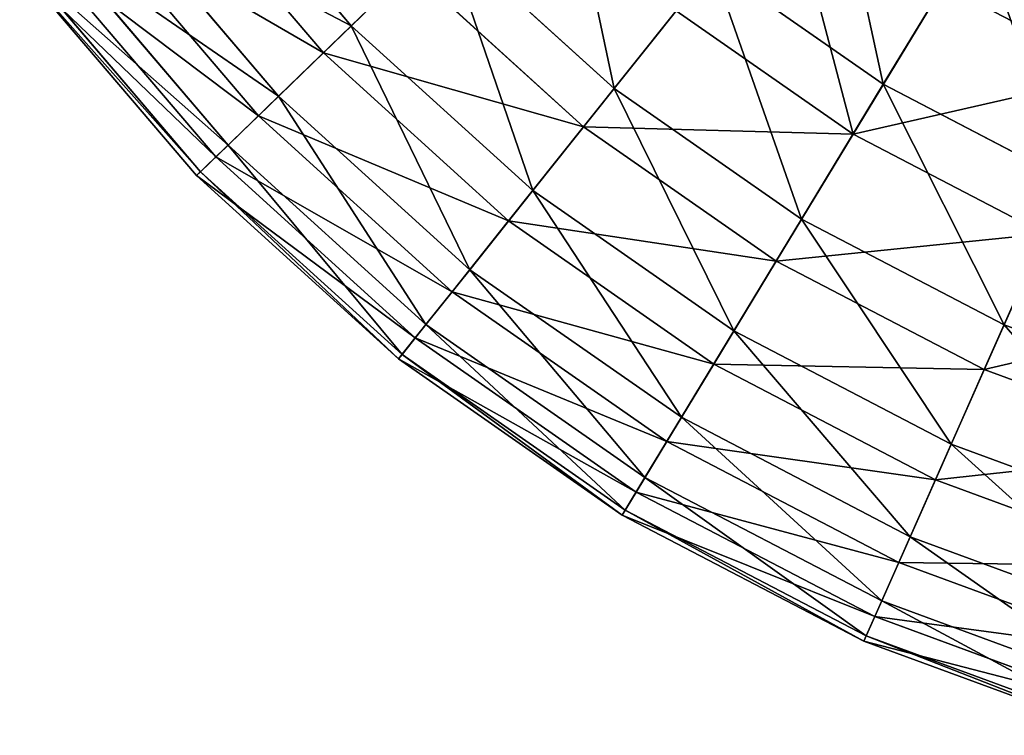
# Model space of a CAD drawing. Extents: x 1 to 133, y -12 to 0.
# Tile 2 of 256: x 13.19 to 15.96, y -11.71 to -9.69. Entities that reach past the tile are written whole.
import ezdxf

# ---------------------------------------------------------------- set-up
doc = ezdxf.new("R2010")
doc.units = 0
doc.header["$LTSCALE"] = 2.54
doc.layers.get('0').update_dxf_attribs({"color": 13, "linetype": 'CONTINUOUS'})

# ---------------------------------------------------------------- blocks, each defined once
blk = doc.blocks.new('SLING_IV_-_Z_O_ENIE16_06_B')
at = {"color": 0}
for p, q in [((13.6758, -9.1837, 3.9687), (14.1234, -9.7094, 3.9687)), ((13.6758, -9.1837, 3.9687), (14.1234, -9.7094, 3.9687)), ((13.5881, -9.2491, 9.0109), (14.0448, -9.7855, 9.0109)), ((13.5881, -9.2491, 9.0109), (14.0448, -9.7855, 9.0109)), ((13.4475, -9.3541, 4.6551), (13.9187, -9.9076, 4.6551)), ((13.4475, -9.3541, 4.6551), (13.9187, -9.9076, 4.6551)), ((13.3839, -9.4015, 8.3129), (13.8617, -9.9628, 8.3129)), ((13.3839, -9.4015, 8.3129), (13.8617, -9.9628, 8.3129)), ((14.3874, -9.4537, 3.3229), (14.1234, -9.7094, 3.9687)), ((14.3874, -9.4537, 3.3229), (14.1234, -9.7094, 3.9687)), ((14.3874, -9.4537, 3.3229), (14.8637, -9.8863, 3.3229)), ((14.3874, -9.4537, 3.3229), (14.8637, -9.8863, 3.3229)), ((15.8887, -9.434, 2.1915), (15.6218, -9.8742, 2.7275)), ((15.8887, -9.434, 2.1915), (15.6218, -9.8742, 2.7275)), ((13.2889, -9.4724, 5.3713), (13.7766, -10.0453, 5.3713)), ((13.2889, -9.4724, 5.3713), (13.7766, -10.0453, 5.3713)), ((13.2503, -9.5012, 7.5887), (13.742, -10.0788, 7.5887)), ((13.2503, -9.5012, 7.5887), (13.742, -10.0788, 7.5887)), ((13.2025, -9.5369, 6.1066), (13.6991, -10.1203, 6.1066)), ((13.2025, -9.5369, 6.1066), (13.6991, -10.1203, 6.1066)), ((15.1409, -9.5387, 2.7275), (14.8637, -9.8863, 3.3229)), ((15.1409, -9.5387, 2.7275), (14.8637, -9.8863, 3.3229)), ((15.1409, -9.5387, 2.7275), (15.6218, -9.8742, 2.7275)), ((15.1409, -9.5387, 2.7275), (15.6218, -9.8742, 2.7275)), ((13.1895, -9.5466, 6.8495), (13.6875, -10.1315, 6.8495)), ((13.1895, -9.5466, 6.8495), (13.6875, -10.1315, 6.8495)), ((14.0448, -9.7855, 9.0109), (14.2885, -9.5495, 9.672)), ((14.0448, -9.7855, 9.0109), (14.2885, -9.5495, 9.672)), ((14.2885, -9.5495, 9.672), (14.7778, -9.9939, 9.672)), ((14.2885, -9.5495, 9.672), (14.7778, -9.9939, 9.672)), ((15.5368, -10.0144, 10.2862), (15.7914, -9.5945, 10.8439)), ((15.5368, -10.0144, 10.2862), (15.7914, -9.5945, 10.8439)), ((14.7778, -9.9939, 9.672), (15.0386, -9.6669, 10.2862)), ((14.7778, -9.9939, 9.672), (15.0386, -9.6669, 10.2862)), ((15.0386, -9.6669, 10.2862), (15.5368, -10.0144, 10.2862)), ((15.0386, -9.6669, 10.2862), (15.5368, -10.0144, 10.2862)), ((14.1234, -9.7094, 3.9687), (13.9187, -9.9076, 4.6551)), ((14.1234, -9.7094, 3.9687), (13.9187, -9.9076, 4.6551)), ((14.1234, -9.7094, 3.9687), (14.6345, -10.1736, 3.9687)), ((14.1234, -9.7094, 3.9687), (14.6345, -10.1736, 3.9687)), ((13.8617, -9.9628, 8.3129), (14.0448, -9.7855, 9.0109)), ((13.8617, -9.9628, 8.3129), (14.0448, -9.7855, 9.0109)), ((14.0448, -9.7855, 9.0109), (14.5663, -10.2591, 9.0109)), ((14.0448, -9.7855, 9.0109), (14.5663, -10.2591, 9.0109)), ((14.8637, -9.8863, 3.3229), (14.6345, -10.1736, 3.9687)), ((14.8637, -9.8863, 3.3229), (14.6345, -10.1736, 3.9687)), ((14.8637, -9.8863, 3.3229), (15.3914, -10.2544, 3.3229)), ((14.8637, -9.8863, 3.3229), (15.3914, -10.2544, 3.3229)), ((15.6218, -9.8742, 2.7275), (15.3914, -10.2544, 3.3229)), ((15.6218, -9.8742, 2.7275), (15.3914, -10.2544, 3.3229)), ((15.6218, -9.8742, 2.7275), (16.1417, -10.1454, 2.7275)), ((15.6218, -9.8742, 2.7275), (16.1417, -10.1454, 2.7275)), ((13.9187, -9.9076, 4.6551), (13.7766, -10.0453, 5.3713)), ((13.9187, -9.9076, 4.6551), (13.7766, -10.0453, 5.3713)), ((13.9187, -9.9076, 4.6551), (14.4569, -10.3964, 4.6551)), ((13.9187, -9.9076, 4.6551), (14.4569, -10.3964, 4.6551)), ((13.742, -10.0788, 7.5887), (13.8617, -9.9628, 8.3129)), ((13.742, -10.0788, 7.5887), (13.8617, -9.9628, 8.3129)), ((13.8617, -9.9628, 8.3129), (14.4074, -10.4584, 8.3129)), ((13.8617, -9.9628, 8.3129), (14.4074, -10.4584, 8.3129)), ((14.5663, -10.2591, 9.0109), (14.7778, -9.9939, 9.672)), ((14.5663, -10.2591, 9.0109), (14.7778, -9.9939, 9.672)), ((14.7778, -9.9939, 9.672), (15.32, -10.3721, 9.672)), ((14.7778, -9.9939, 9.672), (15.32, -10.3721, 9.672)), ((15.32, -10.3721, 9.672), (15.5368, -10.0144, 10.2862)), ((15.32, -10.3721, 9.672), (15.5368, -10.0144, 10.2862)), ((15.5368, -10.0144, 10.2862), (16.0754, -10.2953, 10.2862)), ((15.5368, -10.0144, 10.2862), (16.0754, -10.2953, 10.2862)), ((13.7766, -10.0453, 5.3713), (13.6991, -10.1203, 6.1066)), ((13.7766, -10.0453, 5.3713), (13.6991, -10.1203, 6.1066)), ((13.7766, -10.0453, 5.3713), (14.3335, -10.5511, 5.3713)), ((13.7766, -10.0453, 5.3713), (14.3335, -10.5511, 5.3713)), ((13.6875, -10.1315, 6.8495), (13.742, -10.0788, 7.5887)), ((13.6875, -10.1315, 6.8495), (13.742, -10.0788, 7.5887)), ((13.742, -10.0788, 7.5887), (14.3035, -10.5887, 7.5887)), ((13.742, -10.0788, 7.5887), (14.3035, -10.5887, 7.5887)), ((13.6991, -10.1203, 6.1066), (13.6875, -10.1315, 6.8495)), ((13.6991, -10.1203, 6.1066), (13.6875, -10.1315, 6.8495)), ((13.6991, -10.1203, 6.1066), (14.2663, -10.6354, 6.1066)), ((13.6991, -10.1203, 6.1066), (14.2663, -10.6354, 6.1066)), ((13.6875, -10.1315, 6.8495), (14.2562, -10.648, 6.8495)), ((13.6875, -10.1315, 6.8495), (14.2562, -10.648, 6.8495)), ((16.1417, -10.1454, 2.7275), (15.9618, -10.552, 3.3229)), ((16.1417, -10.1454, 2.7275), (15.9618, -10.552, 3.3229)), ((14.6345, -10.1736, 3.9687), (14.4569, -10.3964, 4.6551)), ((14.6345, -10.1736, 3.9687), (14.4569, -10.3964, 4.6551)), ((14.6345, -10.1736, 3.9687), (15.2008, -10.5687, 3.9687)), ((14.6345, -10.1736, 3.9687), (15.2008, -10.5687, 3.9687)), ((14.4074, -10.4584, 8.3129), (14.5663, -10.2591, 9.0109)), ((14.4074, -10.4584, 8.3129), (14.5663, -10.2591, 9.0109)), ((14.5663, -10.2591, 9.0109), (15.1441, -10.6622, 9.0109)), ((14.5663, -10.2591, 9.0109), (15.1441, -10.6622, 9.0109)), ((15.3914, -10.2544, 3.3229), (15.2008, -10.5687, 3.9687)), ((15.3914, -10.2544, 3.3229), (15.2008, -10.5687, 3.9687)), ((15.3914, -10.2544, 3.3229), (15.9618, -10.552, 3.3229)), ((15.3914, -10.2544, 3.3229), (15.9618, -10.552, 3.3229)), ((15.906, -10.6779, 9.672), (16.0754, -10.2953, 10.2862)), ((15.906, -10.6779, 9.672), (16.0754, -10.2953, 10.2862)), ((14.4569, -10.3964, 4.6551), (14.3335, -10.5511, 5.3713)), ((14.4569, -10.3964, 4.6551), (14.3335, -10.5511, 5.3713)), ((14.4569, -10.3964, 4.6551), (15.0531, -10.8123, 4.6551)), ((14.4569, -10.3964, 4.6551), (15.0531, -10.8123, 4.6551)), ((15.1441, -10.6622, 9.0109), (15.32, -10.3721, 9.672)), ((15.1441, -10.6622, 9.0109), (15.32, -10.3721, 9.672)), ((15.32, -10.3721, 9.672), (15.906, -10.6779, 9.672)), ((15.32, -10.3721, 9.672), (15.906, -10.6779, 9.672)), ((14.3035, -10.5887, 7.5887), (14.4074, -10.4584, 8.3129)), ((14.3035, -10.5887, 7.5887), (14.4074, -10.4584, 8.3129)), ((14.4074, -10.4584, 8.3129), (15.012, -10.8802, 8.3129)), ((14.4074, -10.4584, 8.3129), (15.012, -10.8802, 8.3129)), ((14.3335, -10.5511, 5.3713), (14.2663, -10.6354, 6.1066)), ((14.3335, -10.5511, 5.3713), (14.2663, -10.6354, 6.1066)), ((14.3335, -10.5511, 5.3713), (14.9505, -10.9815, 5.3713)), ((14.3335, -10.5511, 5.3713), (14.9505, -10.9815, 5.3713)), ((15.9618, -10.552, 3.3229), (15.813, -10.8881, 3.9687)), ((15.9618, -10.552, 3.3229), (15.813, -10.8881, 3.9687)), ((15.9618, -10.552, 3.3229), (16.5656, -10.7742, 3.3229)), ((15.9618, -10.552, 3.3229), (16.5656, -10.7742, 3.3229)), ((14.2562, -10.648, 6.8495), (14.3035, -10.5887, 7.5887)), ((14.2562, -10.648, 6.8495), (14.3035, -10.5887, 7.5887)), ((14.3035, -10.5887, 7.5887), (14.9256, -11.0227, 7.5887)), ((14.3035, -10.5887, 7.5887), (14.9256, -11.0227, 7.5887)), ((15.2008, -10.5687, 3.9687), (15.0531, -10.8123, 4.6551)), ((15.2008, -10.5687, 3.9687), (15.0531, -10.8123, 4.6551)), ((15.2008, -10.5687, 3.9687), (15.813, -10.8881, 3.9687)), ((15.2008, -10.5687, 3.9687), (15.813, -10.8881, 3.9687)), ((14.2663, -10.6354, 6.1066), (14.2562, -10.648, 6.8495)), ((14.2663, -10.6354, 6.1066), (14.2562, -10.648, 6.8495)), ((14.2562, -10.648, 6.8495), (14.8863, -11.0875, 6.8495)), ((14.2562, -10.648, 6.8495), (14.8863, -11.0875, 6.8495)), ((14.2663, -10.6354, 6.1066), (14.8946, -11.0737, 6.1066)), ((14.2663, -10.6354, 6.1066), (14.8946, -11.0737, 6.1066)), ((15.012, -10.8802, 8.3129), (15.1441, -10.6622, 9.0109)), ((15.012, -10.8802, 8.3129), (15.1441, -10.6622, 9.0109)), ((15.1441, -10.6622, 9.0109), (15.7687, -10.988, 9.0109)), ((15.1441, -10.6622, 9.0109), (15.7687, -10.988, 9.0109)), ((15.7687, -10.988, 9.0109), (15.906, -10.6779, 9.672)), ((15.7687, -10.988, 9.0109), (15.906, -10.6779, 9.672)), ((15.906, -10.6779, 9.672), (16.5264, -10.9062, 9.672)), ((15.906, -10.6779, 9.672), (16.5264, -10.9062, 9.672)), ((15.0531, -10.8123, 4.6551), (14.9505, -10.9815, 5.3713)), ((15.0531, -10.8123, 4.6551), (14.9505, -10.9815, 5.3713)), ((15.0531, -10.8123, 4.6551), (15.6977, -11.1486, 4.6551)), ((15.0531, -10.8123, 4.6551), (15.6977, -11.1486, 4.6551)), ((14.9256, -11.0227, 7.5887), (15.012, -10.8802, 8.3129)), ((14.9256, -11.0227, 7.5887), (15.012, -10.8802, 8.3129)), ((15.012, -10.8802, 8.3129), (15.6656, -11.2211, 8.3129)), ((15.012, -10.8802, 8.3129), (15.6656, -11.2211, 8.3129)), ((15.813, -10.8881, 3.9687), (15.6977, -11.1486, 4.6551)), ((15.813, -10.8881, 3.9687), (15.6977, -11.1486, 4.6551)), ((15.813, -10.8881, 3.9687), (16.461, -11.1265, 3.9687)), ((15.813, -10.8881, 3.9687), (16.461, -11.1265, 3.9687)), ((14.9505, -10.9815, 5.3713), (14.8946, -11.0737, 6.1066)), ((14.9505, -10.9815, 5.3713), (14.8946, -11.0737, 6.1066)), ((14.9505, -10.9815, 5.3713), (15.6176, -11.3295, 5.3713)), ((14.9505, -10.9815, 5.3713), (15.6176, -11.3295, 5.3713)), ((15.6656, -11.2211, 8.3129), (15.7687, -10.988, 9.0109)), ((15.6656, -11.2211, 8.3129), (15.7687, -10.988, 9.0109)), ((15.7687, -10.988, 9.0109), (16.4299, -11.2314, 9.0109)), ((15.7687, -10.988, 9.0109), (16.4299, -11.2314, 9.0109)), ((14.8863, -11.0875, 6.8495), (14.9256, -11.0227, 7.5887)), ((14.8863, -11.0875, 6.8495), (14.9256, -11.0227, 7.5887)), ((14.9256, -11.0227, 7.5887), (15.5981, -11.3735, 7.5887)), ((14.9256, -11.0227, 7.5887), (15.5981, -11.3735, 7.5887)), ((14.8946, -11.0737, 6.1066), (14.8863, -11.0875, 6.8495)), ((14.8946, -11.0737, 6.1066), (14.8863, -11.0875, 6.8495)), ((14.8863, -11.0875, 6.8495), (15.5674, -11.4428, 6.8495)), ((14.8863, -11.0875, 6.8495), (15.5674, -11.4428, 6.8495)), ((14.8946, -11.0737, 6.1066), (15.5739, -11.4281, 6.1066)), ((14.8946, -11.0737, 6.1066), (15.5739, -11.4281, 6.1066)), ((15.6977, -11.1486, 4.6551), (15.6176, -11.3295, 5.3713)), ((15.6977, -11.1486, 4.6551), (15.6176, -11.3295, 5.3713)), ((15.6977, -11.1486, 4.6551), (16.3799, -11.3996, 4.6551)), ((15.6977, -11.1486, 4.6551), (16.3799, -11.3996, 4.6551)), ((15.5981, -11.3735, 7.5887), (15.6656, -11.2211, 8.3129)), ((15.5981, -11.3735, 7.5887), (15.6656, -11.2211, 8.3129)), ((15.6656, -11.2211, 8.3129), (16.3573, -11.4757, 8.3129)), ((15.6656, -11.2211, 8.3129), (16.3573, -11.4757, 8.3129)), ((15.6176, -11.3295, 5.3713), (15.5739, -11.4281, 6.1066)), ((15.6176, -11.3295, 5.3713), (15.5739, -11.4281, 6.1066)), ((15.6176, -11.3295, 5.3713), (16.3236, -11.5893, 5.3713)), ((15.6176, -11.3295, 5.3713), (16.3236, -11.5893, 5.3713)), ((15.5674, -11.4428, 6.8495), (15.5981, -11.3735, 7.5887)), ((15.5674, -11.4428, 6.8495), (15.5981, -11.3735, 7.5887)), ((15.5981, -11.3735, 7.5887), (16.3099, -11.6354, 7.5887)), ((15.5981, -11.3735, 7.5887), (16.3099, -11.6354, 7.5887)), ((15.5739, -11.4281, 6.1066), (15.5674, -11.4428, 6.8495)), ((15.5739, -11.4281, 6.1066), (15.5674, -11.4428, 6.8495)), ((15.5674, -11.4428, 6.8495), (16.2883, -11.7082, 6.8495)), ((15.5674, -11.4428, 6.8495), (16.2883, -11.7082, 6.8495)), ((15.5739, -11.4281, 6.1066), (16.2929, -11.6927, 6.1066)), ((15.5739, -11.4281, 6.1066), (16.2929, -11.6927, 6.1066))]:
    blk.add_line(p, q, dxfattribs=at)
at = {"color": 7}
mesh = blk.add_polyface(dxfattribs=at)
corners = [(13.6758, -9.1837, 3.9687), (14.3874, -9.4537, 3.3229), (14.1234, -9.7094, 3.9687), (13.9703, -8.9638, 3.3229)]
mesh.append_faces([[corners[k] for k in face] for face in [(0, 1, 2), (1, 0, 3)]], dxfattribs={"vtx0": -1, "color": 7})
mesh = blk.add_polyface(dxfattribs=at)
corners = [(14.2885, -9.5495, 9.672), (13.5881, -9.2491, 9.0109), (14.0448, -9.7855, 9.0109), (13.86, -9.0462, 9.672)]
mesh.append_faces([[corners[k] for k in face] for face in [(0, 1, 2), (1, 0, 3)]], dxfattribs={"vtx0": -1, "color": 7})
mesh = blk.add_polyface(dxfattribs=at)
corners = [(16.2741, -9.8463, 10.8439), (16.0797, -9.1188, 11.3367), (15.7914, -9.5945, 10.8439), (16.4993, -9.3377, 11.3367)]
mesh.append_faces([[corners[k] for k in face] for face in [(0, 1, 2), (1, 0, 3)]], dxfattribs={"vtx0": -1, "color": 7})
mesh = blk.add_polyface(dxfattribs=at)
corners = [(14.7068, -9.1445, 2.7275), (14.8637, -9.8863, 3.3229), (14.3874, -9.4537, 3.3229), (15.1409, -9.5387, 2.7275)]
mesh.append_faces([[corners[k] for k in face] for face in [(0, 1, 2), (1, 0, 3)]], dxfattribs={"vtx0": -1, "color": 7})
mesh = blk.add_polyface(dxfattribs=at)
corners = [(15.4618, -9.1363, 2.1915), (15.6218, -9.8742, 2.7275), (15.1409, -9.5387, 2.7275), (15.8887, -9.434, 2.1915)]
mesh.append_faces([[corners[k] for k in face] for face in [(0, 1, 2), (1, 0, 3)]], dxfattribs={"vtx0": -1, "color": 7})
mesh = blk.add_polyface(dxfattribs=at)
corners = [(13.4475, -9.3541, 4.6551), (14.1234, -9.7094, 3.9687), (13.9187, -9.9076, 4.6551), (13.6758, -9.1837, 3.9687)]
mesh.append_faces([[corners[k] for k in face] for face in [(0, 1, 2), (1, 0, 3)]], dxfattribs={"vtx0": -1, "color": 7})
mesh = blk.add_polyface(dxfattribs=at)
corners = [(14.0448, -9.7855, 9.0109), (13.3839, -9.4015, 8.3129), (13.8617, -9.9628, 8.3129), (13.5881, -9.2491, 9.0109)]
mesh.append_faces([[corners[k] for k in face] for face in [(0, 1, 2), (1, 0, 3)]], dxfattribs={"vtx0": -1, "color": 7})
mesh = blk.add_polyface(dxfattribs=at)
corners = [(15.0386, -9.6669, 10.2862), (14.2885, -9.5495, 9.672), (14.7778, -9.9939, 9.672), (14.589, -9.2585, 10.2862)]
mesh.append_faces([[corners[k] for k in face] for face in [(0, 1, 2), (1, 0, 3)]], dxfattribs={"vtx0": -1, "color": 7})
mesh = blk.add_polyface(dxfattribs=at)
corners = [(15.5368, -10.0144, 10.2862), (15.3448, -9.283, 10.8439), (15.0386, -9.6669, 10.2862), (15.7914, -9.5945, 10.8439)]
mesh.append_faces([[corners[k] for k in face] for face in [(0, 1, 2), (1, 0, 3)]], dxfattribs={"vtx0": -1, "color": 7})
mesh = blk.add_polyface(dxfattribs=at)
corners = [(13.2889, -9.4724, 5.3713), (13.9187, -9.9076, 4.6551), (13.7766, -10.0453, 5.3713), (13.4475, -9.3541, 4.6551)]
mesh.append_faces([[corners[k] for k in face] for face in [(0, 1, 2), (1, 0, 3)]], dxfattribs={"vtx0": -1, "color": 7})
mesh = blk.add_polyface(dxfattribs=at)
corners = [(13.8617, -9.9628, 8.3129), (13.2503, -9.5012, 7.5887), (13.742, -10.0788, 7.5887), (13.3839, -9.4015, 8.3129)]
mesh.append_faces([[corners[k] for k in face] for face in [(0, 1, 2), (1, 0, 3)]], dxfattribs={"vtx0": -1, "color": 7})
mesh = blk.add_polyface(dxfattribs=at)
corners = [(14.6345, -10.1736, 3.9687), (14.3874, -9.4537, 3.3229), (14.8637, -9.8863, 3.3229), (14.1234, -9.7094, 3.9687)]
mesh.append_faces([[corners[k] for k in face] for face in [(0, 1, 2), (1, 0, 3)]], dxfattribs={"vtx0": -1, "color": 7})
mesh = blk.add_polyface(dxfattribs=at)
corners = [(15.8887, -9.434, 2.1915), (16.1417, -10.1454, 2.7275), (15.6218, -9.8742, 2.7275), (16.3501, -9.6747, 2.1915)]
mesh.append_faces([[corners[k] for k in face] for face in [(0, 1, 2), (1, 0, 3)]], dxfattribs={"vtx0": -1, "color": 7})
mesh = blk.add_polyface(dxfattribs=at)
corners = [(13.2025, -9.5369, 6.1066), (13.7766, -10.0453, 5.3713), (13.6991, -10.1203, 6.1066), (13.2889, -9.4724, 5.3713)]
mesh.append_faces([[corners[k] for k in face] for face in [(0, 1, 2), (1, 0, 3)]], dxfattribs={"vtx0": -1, "color": 7})
mesh = blk.add_polyface(dxfattribs=at)
corners = [(13.742, -10.0788, 7.5887), (13.1895, -9.5466, 6.8495), (13.6875, -10.1315, 6.8495), (13.2503, -9.5012, 7.5887)]
mesh.append_faces([[corners[k] for k in face] for face in [(0, 1, 2), (1, 0, 3)]], dxfattribs={"vtx0": -1, "color": 7})
mesh = blk.add_polyface(dxfattribs=at)
corners = [(13.1895, -9.5466, 6.8495), (13.6991, -10.1203, 6.1066), (13.6875, -10.1315, 6.8495), (13.2025, -9.5369, 6.1066)]
mesh.append_faces([[corners[k] for k in face] for face in [(0, 1, 2), (1, 0, 3)]], dxfattribs={"vtx0": -1, "color": 7})
mesh = blk.add_polyface(dxfattribs=at)
corners = [(15.3914, -10.2544, 3.3229), (15.1409, -9.5387, 2.7275), (15.6218, -9.8742, 2.7275), (14.8637, -9.8863, 3.3229)]
mesh.append_faces([[corners[k] for k in face] for face in [(0, 1, 2), (1, 0, 3)]], dxfattribs={"vtx0": -1, "color": 7})
mesh = blk.add_polyface(dxfattribs=at)
corners = [(14.7778, -9.9939, 9.672), (14.0448, -9.7855, 9.0109), (14.5663, -10.2591, 9.0109), (14.2885, -9.5495, 9.672)]
mesh.append_faces([[corners[k] for k in face] for face in [(0, 1, 2), (1, 0, 3)]], dxfattribs={"vtx0": -1, "color": 7})
mesh = blk.add_polyface(dxfattribs=at)
corners = [(16.2741, -9.8463, 10.8439), (15.5368, -10.0144, 10.2862), (16.0754, -10.2953, 10.2862), (15.7914, -9.5945, 10.8439)]
mesh.append_faces([[corners[k] for k in face] for face in [(0, 1, 2), (1, 0, 3)]], dxfattribs={"vtx0": -1, "color": 7})
mesh = blk.add_polyface(dxfattribs=at)
corners = [(15.5368, -10.0144, 10.2862), (14.7778, -9.9939, 9.672), (15.32, -10.3721, 9.672), (15.0386, -9.6669, 10.2862)]
mesh.append_faces([[corners[k] for k in face] for face in [(0, 1, 2), (1, 0, 3)]], dxfattribs={"vtx0": -1, "color": 7})
mesh = blk.add_polyface(dxfattribs=at)
corners = [(14.4569, -10.3964, 4.6551), (14.1234, -9.7094, 3.9687), (14.6345, -10.1736, 3.9687), (13.9187, -9.9076, 4.6551)]
mesh.append_faces([[corners[k] for k in face] for face in [(0, 1, 2), (1, 0, 3)]], dxfattribs={"vtx0": -1, "color": 7})
mesh = blk.add_polyface(dxfattribs=at)
corners = [(14.5663, -10.2591, 9.0109), (13.8617, -9.9628, 8.3129), (14.4074, -10.4584, 8.3129), (14.0448, -9.7855, 9.0109)]
mesh.append_faces([[corners[k] for k in face] for face in [(0, 1, 2), (1, 0, 3)]], dxfattribs={"vtx0": -1, "color": 7})
mesh = blk.add_polyface(dxfattribs=at)
corners = [(15.2008, -10.5687, 3.9687), (14.8637, -9.8863, 3.3229), (15.3914, -10.2544, 3.3229), (14.6345, -10.1736, 3.9687)]
mesh.append_faces([[corners[k] for k in face] for face in [(0, 1, 2), (1, 0, 3)]], dxfattribs={"vtx0": -1, "color": 7})
mesh = blk.add_polyface(dxfattribs=at)
corners = [(15.9618, -10.552, 3.3229), (15.6218, -9.8742, 2.7275), (16.1417, -10.1454, 2.7275), (15.3914, -10.2544, 3.3229)]
mesh.append_faces([[corners[k] for k in face] for face in [(0, 1, 2), (1, 0, 3)]], dxfattribs={"vtx0": -1, "color": 7})
mesh = blk.add_polyface(dxfattribs=at)
corners = [(14.3335, -10.5511, 5.3713), (13.9187, -9.9076, 4.6551), (14.4569, -10.3964, 4.6551), (13.7766, -10.0453, 5.3713)]
mesh.append_faces([[corners[k] for k in face] for face in [(0, 1, 2), (1, 0, 3)]], dxfattribs={"vtx0": -1, "color": 7})
mesh = blk.add_polyface(dxfattribs=at)
corners = [(14.4074, -10.4584, 8.3129), (13.742, -10.0788, 7.5887), (14.3035, -10.5887, 7.5887), (13.8617, -9.9628, 8.3129)]
mesh.append_faces([[corners[k] for k in face] for face in [(0, 1, 2), (1, 0, 3)]], dxfattribs={"vtx0": -1, "color": 7})
mesh = blk.add_polyface(dxfattribs=at)
corners = [(15.32, -10.3721, 9.672), (14.5663, -10.2591, 9.0109), (15.1441, -10.6622, 9.0109), (14.7778, -9.9939, 9.672)]
mesh.append_faces([[corners[k] for k in face] for face in [(0, 1, 2), (1, 0, 3)]], dxfattribs={"vtx0": -1, "color": 7})
mesh = blk.add_polyface(dxfattribs=at)
corners = [(16.0754, -10.2953, 10.2862), (15.32, -10.3721, 9.672), (15.906, -10.6779, 9.672), (15.5368, -10.0144, 10.2862)]
mesh.append_faces([[corners[k] for k in face] for face in [(0, 1, 2), (1, 0, 3)]], dxfattribs={"vtx0": -1, "color": 7})
mesh = blk.add_polyface(dxfattribs=at)
corners = [(14.2663, -10.6354, 6.1066), (13.7766, -10.0453, 5.3713), (14.3335, -10.5511, 5.3713), (13.6991, -10.1203, 6.1066)]
mesh.append_faces([[corners[k] for k in face] for face in [(0, 1, 2), (1, 0, 3)]], dxfattribs={"vtx0": -1, "color": 7})
mesh = blk.add_polyface(dxfattribs=at)
corners = [(14.3035, -10.5887, 7.5887), (13.6875, -10.1315, 6.8495), (14.2562, -10.648, 6.8495), (13.742, -10.0788, 7.5887)]
mesh.append_faces([[corners[k] for k in face] for face in [(0, 1, 2), (1, 0, 3)]], dxfattribs={"vtx0": -1, "color": 7})
mesh = blk.add_polyface(dxfattribs=at)
corners = [(14.2562, -10.648, 6.8495), (13.6991, -10.1203, 6.1066), (14.2663, -10.6354, 6.1066), (13.6875, -10.1315, 6.8495)]
mesh.append_faces([[corners[k] for k in face] for face in [(0, 1, 2), (1, 0, 3)]], dxfattribs={"vtx0": -1, "color": 7})
mesh = blk.add_polyface(dxfattribs=at)
corners = [(16.5656, -10.7742, 3.3229), (16.1417, -10.1454, 2.7275), (16.692, -10.348, 2.7275), (15.9618, -10.552, 3.3229)]
mesh.append_faces([[corners[k] for k in face] for face in [(0, 1, 2), (1, 0, 3)]], dxfattribs={"vtx0": -1, "color": 7})
mesh = blk.add_polyface(dxfattribs=at)
corners = [(15.0531, -10.8123, 4.6551), (14.6345, -10.1736, 3.9687), (15.2008, -10.5687, 3.9687), (14.4569, -10.3964, 4.6551)]
mesh.append_faces([[corners[k] for k in face] for face in [(0, 1, 2), (1, 0, 3)]], dxfattribs={"vtx0": -1, "color": 7})
mesh = blk.add_polyface(dxfattribs=at)
corners = [(15.1441, -10.6622, 9.0109), (14.4074, -10.4584, 8.3129), (15.012, -10.8802, 8.3129), (14.5663, -10.2591, 9.0109)]
mesh.append_faces([[corners[k] for k in face] for face in [(0, 1, 2), (1, 0, 3)]], dxfattribs={"vtx0": -1, "color": 7})
mesh = blk.add_polyface(dxfattribs=at)
corners = [(15.813, -10.8881, 3.9687), (15.3914, -10.2544, 3.3229), (15.9618, -10.552, 3.3229), (15.2008, -10.5687, 3.9687)]
mesh.append_faces([[corners[k] for k in face] for face in [(0, 1, 2), (1, 0, 3)]], dxfattribs={"vtx0": -1, "color": 7})
mesh = blk.add_polyface(dxfattribs=at)
corners = [(16.6454, -10.5051, 10.2862), (15.906, -10.6779, 9.672), (16.5264, -10.9062, 9.672), (16.0754, -10.2953, 10.2862)]
mesh.append_faces([[corners[k] for k in face] for face in [(0, 1, 2), (1, 0, 3)]], dxfattribs={"vtx0": -1, "color": 7})
mesh = blk.add_polyface(dxfattribs=at)
corners = [(14.9505, -10.9815, 5.3713), (14.4569, -10.3964, 4.6551), (15.0531, -10.8123, 4.6551), (14.3335, -10.5511, 5.3713)]
mesh.append_faces([[corners[k] for k in face] for face in [(0, 1, 2), (1, 0, 3)]], dxfattribs={"vtx0": -1, "color": 7})
mesh = blk.add_polyface(dxfattribs=at)
corners = [(15.906, -10.6779, 9.672), (15.1441, -10.6622, 9.0109), (15.7687, -10.988, 9.0109), (15.32, -10.3721, 9.672)]
mesh.append_faces([[corners[k] for k in face] for face in [(0, 1, 2), (1, 0, 3)]], dxfattribs={"vtx0": -1, "color": 7})
mesh = blk.add_polyface(dxfattribs=at)
corners = [(15.012, -10.8802, 8.3129), (14.3035, -10.5887, 7.5887), (14.9256, -11.0227, 7.5887), (14.4074, -10.4584, 8.3129)]
mesh.append_faces([[corners[k] for k in face] for face in [(0, 1, 2), (1, 0, 3)]], dxfattribs={"vtx0": -1, "color": 7})
mesh = blk.add_polyface(dxfattribs=at)
corners = [(14.8946, -11.0737, 6.1066), (14.3335, -10.5511, 5.3713), (14.9505, -10.9815, 5.3713), (14.2663, -10.6354, 6.1066)]
mesh.append_faces([[corners[k] for k in face] for face in [(0, 1, 2), (1, 0, 3)]], dxfattribs={"vtx0": -1, "color": 7})
mesh = blk.add_polyface(dxfattribs=at)
corners = [(16.461, -11.1265, 3.9687), (15.9618, -10.552, 3.3229), (16.5656, -10.7742, 3.3229), (15.813, -10.8881, 3.9687)]
mesh.append_faces([[corners[k] for k in face] for face in [(0, 1, 2), (1, 0, 3)]], dxfattribs={"vtx0": -1, "color": 7})
mesh = blk.add_polyface(dxfattribs=at)
corners = [(14.9256, -11.0227, 7.5887), (14.2562, -10.648, 6.8495), (14.8863, -11.0875, 6.8495), (14.3035, -10.5887, 7.5887)]
mesh.append_faces([[corners[k] for k in face] for face in [(0, 1, 2), (1, 0, 3)]], dxfattribs={"vtx0": -1, "color": 7})
mesh = blk.add_polyface(dxfattribs=at)
corners = [(15.6977, -11.1486, 4.6551), (15.2008, -10.5687, 3.9687), (15.813, -10.8881, 3.9687), (15.0531, -10.8123, 4.6551)]
mesh.append_faces([[corners[k] for k in face] for face in [(0, 1, 2), (1, 0, 3)]], dxfattribs={"vtx0": -1, "color": 7})
mesh = blk.add_polyface(dxfattribs=at)
corners = [(14.8863, -11.0875, 6.8495), (14.2663, -10.6354, 6.1066), (14.8946, -11.0737, 6.1066), (14.2562, -10.648, 6.8495)]
mesh.append_faces([[corners[k] for k in face] for face in [(0, 1, 2), (1, 0, 3)]], dxfattribs={"vtx0": -1, "color": 7})
mesh = blk.add_polyface(dxfattribs=at)
corners = [(15.7687, -10.988, 9.0109), (15.012, -10.8802, 8.3129), (15.6656, -11.2211, 8.3129), (15.1441, -10.6622, 9.0109)]
mesh.append_faces([[corners[k] for k in face] for face in [(0, 1, 2), (1, 0, 3)]], dxfattribs={"vtx0": -1, "color": 7})
mesh = blk.add_polyface(dxfattribs=at)
corners = [(16.5264, -10.9062, 9.672), (15.7687, -10.988, 9.0109), (16.4299, -11.2314, 9.0109), (15.906, -10.6779, 9.672)]
mesh.append_faces([[corners[k] for k in face] for face in [(0, 1, 2), (1, 0, 3)]], dxfattribs={"vtx0": -1, "color": 7})
mesh = blk.add_polyface(dxfattribs=at)
corners = [(15.6176, -11.3295, 5.3713), (15.0531, -10.8123, 4.6551), (15.6977, -11.1486, 4.6551), (14.9505, -10.9815, 5.3713)]
mesh.append_faces([[corners[k] for k in face] for face in [(0, 1, 2), (1, 0, 3)]], dxfattribs={"vtx0": -1, "color": 7})
mesh = blk.add_polyface(dxfattribs=at)
corners = [(15.6656, -11.2211, 8.3129), (14.9256, -11.0227, 7.5887), (15.5981, -11.3735, 7.5887), (15.012, -10.8802, 8.3129)]
mesh.append_faces([[corners[k] for k in face] for face in [(0, 1, 2), (1, 0, 3)]], dxfattribs={"vtx0": -1, "color": 7})
mesh = blk.add_polyface(dxfattribs=at)
corners = [(16.3799, -11.3996, 4.6551), (15.813, -10.8881, 3.9687), (16.461, -11.1265, 3.9687), (15.6977, -11.1486, 4.6551)]
mesh.append_faces([[corners[k] for k in face] for face in [(0, 1, 2), (1, 0, 3)]], dxfattribs={"vtx0": -1, "color": 7})
mesh = blk.add_polyface(dxfattribs=at)
corners = [(15.5739, -11.4281, 6.1066), (14.9505, -10.9815, 5.3713), (15.6176, -11.3295, 5.3713), (14.8946, -11.0737, 6.1066)]
mesh.append_faces([[corners[k] for k in face] for face in [(0, 1, 2), (1, 0, 3)]], dxfattribs={"vtx0": -1, "color": 7})
mesh = blk.add_polyface(dxfattribs=at)
corners = [(16.4299, -11.2314, 9.0109), (15.6656, -11.2211, 8.3129), (16.3573, -11.4757, 8.3129), (15.7687, -10.988, 9.0109)]
mesh.append_faces([[corners[k] for k in face] for face in [(0, 1, 2), (1, 0, 3)]], dxfattribs={"vtx0": -1, "color": 7})
mesh = blk.add_polyface(dxfattribs=at)
corners = [(15.5981, -11.3735, 7.5887), (14.8863, -11.0875, 6.8495), (15.5674, -11.4428, 6.8495), (14.9256, -11.0227, 7.5887)]
mesh.append_faces([[corners[k] for k in face] for face in [(0, 1, 2), (1, 0, 3)]], dxfattribs={"vtx0": -1, "color": 7})
mesh = blk.add_polyface(dxfattribs=at)
corners = [(15.5674, -11.4428, 6.8495), (14.8946, -11.0737, 6.1066), (15.5739, -11.4281, 6.1066), (14.8863, -11.0875, 6.8495)]
mesh.append_faces([[corners[k] for k in face] for face in [(0, 1, 2), (1, 0, 3)]], dxfattribs={"vtx0": -1, "color": 7})
mesh = blk.add_polyface(dxfattribs=at)
corners = [(16.3236, -11.5893, 5.3713), (15.6977, -11.1486, 4.6551), (16.3799, -11.3996, 4.6551), (15.6176, -11.3295, 5.3713)]
mesh.append_faces([[corners[k] for k in face] for face in [(0, 1, 2), (1, 0, 3)]], dxfattribs={"vtx0": -1, "color": 7})
mesh = blk.add_polyface(dxfattribs=at)
corners = [(16.3573, -11.4757, 8.3129), (15.5981, -11.3735, 7.5887), (16.3099, -11.6354, 7.5887), (15.6656, -11.2211, 8.3129)]
mesh.append_faces([[corners[k] for k in face] for face in [(0, 1, 2), (1, 0, 3)]], dxfattribs={"vtx0": -1, "color": 7})
mesh = blk.add_polyface(dxfattribs=at)
corners = [(16.2929, -11.6927, 6.1066), (15.6176, -11.3295, 5.3713), (16.3236, -11.5893, 5.3713), (15.5739, -11.4281, 6.1066)]
mesh.append_faces([[corners[k] for k in face] for face in [(0, 1, 2), (1, 0, 3)]], dxfattribs={"vtx0": -1, "color": 7})
mesh = blk.add_polyface(dxfattribs=at)
corners = [(16.3099, -11.6354, 7.5887), (15.5674, -11.4428, 6.8495), (16.2883, -11.7082, 6.8495), (15.5981, -11.3735, 7.5887)]
mesh.append_faces([[corners[k] for k in face] for face in [(0, 1, 2), (1, 0, 3)]], dxfattribs={"vtx0": -1, "color": 7})
mesh = blk.add_polyface(dxfattribs=at)
corners = [(16.2883, -11.7082, 6.8495), (15.5739, -11.4281, 6.1066), (16.2929, -11.6927, 6.1066), (15.5674, -11.4428, 6.8495)]
mesh.append_faces([[corners[k] for k in face] for face in [(0, 1, 2), (1, 0, 3)]], dxfattribs={"vtx0": -1, "color": 7})

msp = doc.modelspace()

# ---------------------------------------------------------------- block references
at = {"color": 18}
msp.add_blockref('SLING_IV_-_Z_O_ENIE16_06_B', (0, 0), dxfattribs=at)

doc.saveas('drawing.dxf')
